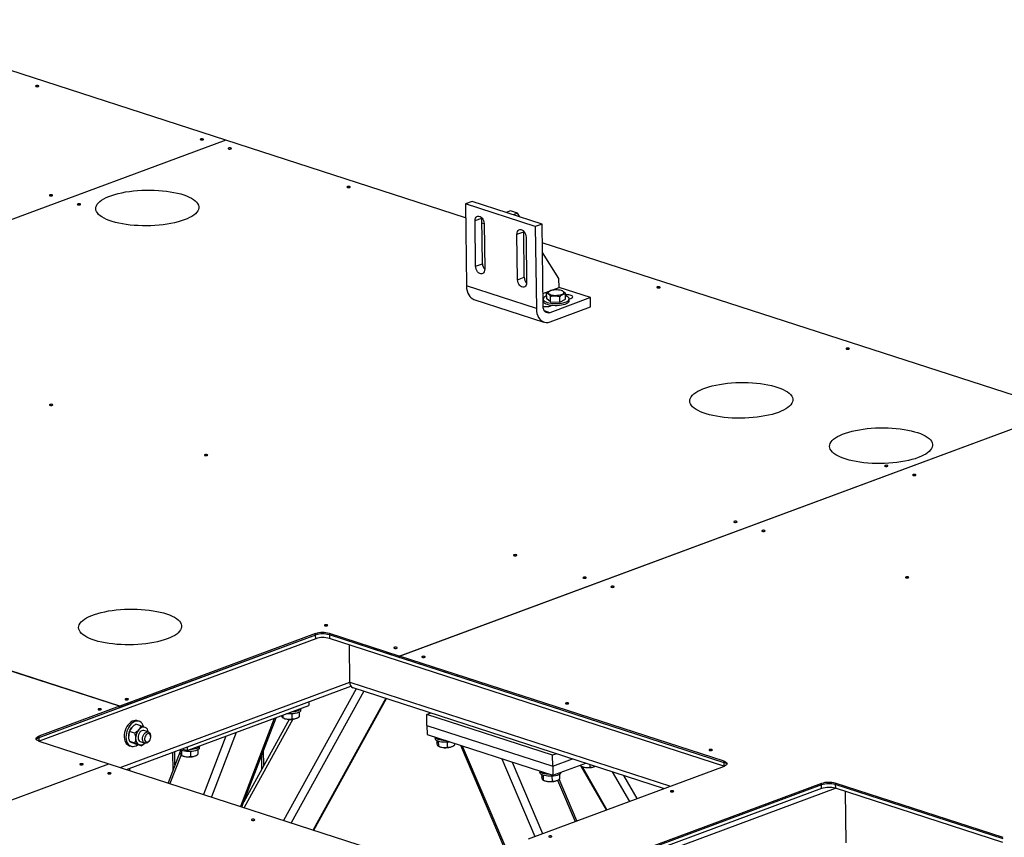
# Model space of a CAD drawing. Header units: millimetres. Extents: x 5 to 589, y 5 to 415.
# Tile 32 of 70: x 360 to 410, y 85 to 127. Entities that reach past the tile are written whole.
import ezdxf

# ---------------------------------------------------------------- set-up
doc = ezdxf.new("R2010")
doc.units = ezdxf.units.MM
doc.layers.add('TRAIT-FORT', color=4, linetype='Continuous', lineweight=25)

msp = doc.modelspace()

# ---------------------------------------------------------------- linework, layer by layer
at = {"layer": 'TRAIT-FORT', "color": 4, "linetype": 'Continuous', "lineweight": 25}
for p, q in [((370.166, 121.048), (351.035, 127.243)), ((370.166, 121.048), (325.696, 104.566)), ((370.174, 121.046), (325.703, 104.564)), ((370.166, 121.048), (370.166, 121.043)), ((382.502, 117.053), (370.174, 121.046)), ((382.841, 117.899), (382.493, 117.77)), ((386.088, 116.606), (382.493, 117.77)), ((382.493, 117.77), (382.548, 113.55)), ((386.436, 116.734), (382.841, 117.899)), ((382.988, 116.909), (383.335, 117.038)), ((383.335, 117.038), (383.335, 117.059)), ((383.366, 114.694), (383.335, 117.038)), ((384.807, 117.41), (384.594, 117.331)), ((385.167, 117.293), (384.807, 117.41)), ((385.167, 117.293), (384.954, 117.214)), ((385.285, 117.107), (385.167, 117.293)), ((383.018, 114.565), (382.988, 116.909)), ((383.455, 116.745), (383.338, 116.782)), ((383.455, 116.758), (383.486, 114.414)), ((386.436, 116.734), (386.088, 116.606)), ((386.088, 116.606), (386.144, 112.386)), ((386.491, 112.514), (386.436, 116.734)), ((385.145, 116.211), (385.492, 116.34)), ((385.175, 113.866), (385.145, 116.211)), ((385.492, 116.34), (385.492, 116.354)), ((385.523, 113.995), (385.492, 116.34)), ((385.612, 116.06), (385.643, 113.715)), ((413.137, 107.133), (386.448, 115.775)), ((387.305, 113.94), (386.455, 115.273)), ((383.018, 114.565), (383.366, 114.694)), ((385.175, 113.866), (385.523, 113.995)), ((386.144, 112.386), (382.548, 113.55)), ((386.483, 113.164), (387.311, 113.471)), ((387.311, 113.471), (387.305, 113.94)), ((388.929, 112.947), (387.311, 113.471)), ((386.676, 112.892), (386.672, 113.174)), ((386.848, 113.292), (386.831, 113.284)), ((386.868, 112.738), (386.865, 113.019)), ((387.356, 112.723), (387.352, 113.004)), ((387.499, 113.287), (387.468, 113.3)), ((387.65, 112.863), (387.647, 113.144)), ((382.935, 112.856), (386.53, 111.692)), ((386.488, 112.869), (386.49, 112.775)), ((386.514, 112.713), (386.489, 112.704)), ((386.868, 112.738), (386.676, 112.892)), ((388.929, 112.947), (386.845, 112.174)), ((386.851, 111.705), (388.935, 112.478)), ((386.868, 112.738), (387.356, 112.723)), ((386.88, 112.525), (386.969, 112.557)), ((386.917, 112.563), (386.918, 112.538)), ((387.356, 112.723), (387.65, 112.863)), ((387.838, 112.88), (387.923, 112.911)), ((387.839, 112.793), (387.838, 112.886)), ((388.935, 112.478), (388.929, 112.947)), ((386.845, 112.174), (386.559, 112.267)), ((379.089, 94.514), (413.137, 107.133)), ((379.096, 94.512), (413.144, 107.131)), ((364.704, 91.929), (325.696, 104.561)), ((364.711, 91.932), (325.703, 104.564)), ((374.787, 95.595), (360.543, 90.316)), ((374.79, 95.408), (360.568, 90.137)), ((374.787, 95.666), (364.711, 91.932)), ((374.787, 95.595), (364.712, 91.861)), ((374.787, 95.595), (374.787, 95.666)), ((374.79, 95.408), (374.787, 95.595)), ((379.089, 94.514), (375.493, 95.678)), ((375.493, 95.678), (375.494, 95.608)), ((379.09, 94.444), (375.494, 95.608)), ((395.807, 89.03), (375.494, 95.608)), ((375.494, 95.608), (375.497, 95.42)), ((395.796, 88.847), (375.497, 95.42)), ((376.547, 93.166), (376.522, 95.088)), ((379.09, 94.444), (379.089, 94.514)), ((379.09, 94.444), (379.097, 94.446)), ((395.807, 89.1), (379.096, 94.512)), ((379.097, 94.441), (379.096, 94.512)), ((395.807, 89.03), (379.097, 94.441)), ((364.734, 88.788), (376.547, 93.166)), ((365.06, 88.682), (376.606, 92.961)), ((376.875, 92.833), (373.142, 86.065)), ((377.27, 92.705), (373.537, 85.937)), ((376.547, 93.166), (393.04, 87.825)), ((376.702, 92.889), (392.713, 87.704)), ((378.395, 92.34), (374.662, 85.572)), ((374.699, 85.561), (378.432, 92.328)), ((364.704, 91.929), (360.542, 90.386)), ((364.705, 91.859), (360.543, 90.316)), ((364.705, 91.859), (364.704, 91.929)), ((364.712, 91.861), (364.705, 91.863)), ((364.712, 91.861), (364.711, 91.932)), ((368.179, 89.65), (374.433, 91.968)), ((374.032, 91.734), (374.031, 91.819)), ((374.43, 92.155), (374.433, 91.968)), ((365.708, 91.159), (365.618, 91.188)), ((372.662, 91.311), (370.923, 86.783)), ((370.993, 86.761), (372.753, 91.345)), ((373.431, 91.259), (371.091, 87.015)), ((373.613, 91.267), (371.107, 86.724)), ((373.102, 91.474), (373.104, 91.334)), ((373.111, 91.331), (373.178, 91.304)), ((373.558, 91.538), (373.562, 91.278)), ((373.798, 91.313), (373.821, 91.322)), ((373.941, 91.626), (373.944, 91.389)), ((380.507, 91.51), (380.717, 91.588)), ((386.978, 89.415), (380.507, 91.51)), ((380.514, 90.948), (380.507, 91.51)), ((365.8, 90.932), (365.546, 91.014)), ((366.185, 90.61), (365.952, 90.686)), ((380.514, 90.948), (386.986, 88.852)), ((380.514, 90.948), (380.52, 90.479)), ((360.542, 90.386), (360.543, 90.316)), ((360.543, 90.316), (360.545, 90.144)), ((365.17, 90.374), (365.17, 90.374)), ((365.473, 90.552), (365.219, 90.635)), ((366.303, 90.375), (366.301, 90.415)), ((370.167, 90.386), (369.02, 87.4)), ((370.695, 90.582), (369.423, 87.269)), ((380.52, 90.479), (386.992, 88.383)), ((380.928, 90.347), (380.929, 90.264)), ((360.554, 90.141), (364.149, 88.977)), ((365.202, 89.904), (365.292, 89.875)), ((365.48, 90.038), (365.226, 90.12)), ((365.813, 89.903), (365.559, 89.985)), ((365.767, 90.115), (366, 90.039)), ((366.209, 90.13), (366.234, 90.161)), ((367.815, 89.683), (367.817, 89.57)), ((367.908, 89.737), (368.179, 89.65)), ((368.176, 89.837), (368.179, 89.65)), ((368.729, 89.695), (368.732, 89.458)), ((368.821, 89.802), (368.82, 89.887)), ((372.12, 88.881), (372.11, 89.669)), ((381.023, 90.159), (381.025, 90.046)), ((381.097, 90.129), (381.101, 89.879)), ((381.107, 89.876), (381.174, 89.849)), ((381.555, 90.083), (381.558, 89.823)), ((381.794, 89.857), (381.817, 89.867)), ((381.939, 90.019), (381.94, 89.934)), ((382.234, 89.924), (384.48, 84.652)), ((382.332, 89.892), (384.553, 84.68)), ((367.816, 89.607), (367.196, 87.99)), ((367.862, 89.439), (367.294, 87.959)), ((367.427, 89.559), (367.439, 88.625)), ((367.549, 88.912), (367.54, 89.601)), ((367.889, 89.653), (367.893, 89.403)), ((367.899, 89.4), (367.967, 89.373)), ((368.347, 89.607), (368.351, 89.347)), ((368.586, 89.381), (368.609, 89.391)), ((372, 89.383), (372.009, 88.68)), ((384.367, 89.233), (386.068, 85.241)), ((387.189, 89.493), (386.978, 89.415)), ((386.986, 88.852), (386.978, 89.415)), ((386.986, 88.852), (388.003, 89.229)), ((330.449, 76.487), (364.149, 88.977)), ((330.456, 76.484), (364.157, 88.975)), ((364.149, 88.977), (364.149, 88.972)), ((364.157, 88.975), (380.867, 83.563)), ((365.204, 88.735), (365.205, 88.635)), ((384.901, 89.06), (386.466, 85.388)), ((385.743, 85.121), (395.819, 88.855)), ((386.986, 88.852), (386.992, 88.383)), ((386.992, 88.383), (388.681, 89.009)), ((388.437, 88.847), (389.73, 86.598)), ((388.438, 88.919), (388.439, 88.853)), ((388.446, 88.851), (388.513, 88.824)), ((388.494, 88.831), (389.769, 86.613)), ((388.895, 88.94), (388.897, 88.797)), ((389.133, 88.832), (389.156, 88.842)), ((395.807, 89.03), (395.807, 89.1)), ((395.81, 88.852), (395.807, 89.03)), ((386.321, 88.6), (386.322, 88.517)), ((386.416, 88.412), (386.418, 88.3)), ((386.49, 88.383), (386.493, 88.132)), ((386.948, 88.337), (386.951, 88.076)), ((388.225, 86.041), (387.315, 88.177)), ((387.33, 88.424), (387.333, 88.187)), ((387.422, 88.532), (387.422, 88.542)), ((390.051, 88.565), (390.927, 87.042)), ((390.634, 88.377), (391.318, 87.187)), ((400.817, 87.89), (383.445, 81.452)), ((400.819, 87.703), (383.47, 81.273)), ((383.833, 81.155), (401.529, 87.714)), ((386.5, 88.13), (386.567, 88.103)), ((387.187, 88.111), (387.21, 88.121)), ((387.228, 88.131), (388.133, 86.007)), ((400.816, 87.961), (389.698, 83.84)), ((400.817, 87.89), (389.699, 83.77)), ((400.817, 87.89), (400.816, 87.961)), ((400.819, 87.703), (400.817, 87.89)), ((410.151, 85.179), (401.523, 87.973)), ((401.523, 87.973), (401.524, 87.903)), ((410.152, 85.108), (401.524, 87.903)), ((401.524, 87.903), (401.526, 87.715)), ((410.141, 84.925), (401.526, 87.715)), ((402.038, 87.549), (402.073, 84.9))]:
    msp.add_line(p, q, dxfattribs=at)
at = {"layer": 'TRAIT-FORT', "color": 4, "linetype": 'Continuous', "lineweight": 25, "flags": 128}
for points in [[(360.528, 123.807), (360.546, 123.817), (360.552, 123.829), (360.545, 123.84), (360.526, 123.849), (360.498, 123.855), (360.465, 123.857), (360.433, 123.854), (360.405, 123.847), (360.387, 123.837), (360.382, 123.826), (360.389, 123.814), (360.407, 123.805), (360.435, 123.799), (360.468, 123.798), (360.5, 123.8), (360.528, 123.807)], [(368.994, 121.066), (369.012, 121.075), (369.018, 121.087), (369.011, 121.098), (368.992, 121.107), (368.965, 121.113), (368.932, 121.115), (368.899, 121.112), (368.872, 121.105), (368.854, 121.095), (368.848, 121.084), (368.855, 121.073), (368.874, 121.063), (368.902, 121.058), (368.935, 121.056), (368.967, 121.059), (368.994, 121.066)], [(370.433, 120.6), (370.45, 120.61), (370.456, 120.621), (370.449, 120.632), (370.43, 120.642), (370.403, 120.647), (370.37, 120.649), (370.338, 120.646), (370.31, 120.639), (370.292, 120.63), (370.286, 120.618), (370.293, 120.607), (370.312, 120.598), (370.34, 120.592), (370.373, 120.59), (370.405, 120.593), (370.433, 120.6)], [(376.544, 118.621), (376.562, 118.631), (376.568, 118.642), (376.561, 118.653), (376.542, 118.662), (376.514, 118.668), (376.482, 118.67), (376.449, 118.667), (376.422, 118.66), (376.404, 118.65), (376.398, 118.639), (376.405, 118.628), (376.424, 118.619), (376.452, 118.613), (376.485, 118.611), (376.517, 118.614), (376.544, 118.621)], [(361.235, 118.19), (361.253, 118.2), (361.259, 118.211), (361.252, 118.222), (361.233, 118.231), (361.205, 118.237), (361.173, 118.239), (361.14, 118.236), (361.113, 118.229), (361.095, 118.219), (361.089, 118.208), (361.096, 118.197), (361.115, 118.188), (361.143, 118.182), (361.176, 118.18), (361.208, 118.183), (361.235, 118.19)], [(368.033, 116.944), (367.876, 116.89), (367.708, 116.841), (367.53, 116.797), (367.342, 116.758), (367.146, 116.724), (366.943, 116.696), (366.735, 116.673), (366.522, 116.656), (366.308, 116.646), (366.092, 116.641), (365.876, 116.643), (365.661, 116.65), (365.45, 116.664), (365.244, 116.684), (365.043, 116.71), (364.85, 116.741), (364.665, 116.777), (364.489, 116.819), (364.325, 116.866), (364.173, 116.918), (364.033, 116.973), (363.908, 117.033), (363.797, 117.096), (363.702, 117.162), (363.623, 117.231), (363.561, 117.302), (363.516, 117.375), (363.488, 117.449), (363.478, 117.524), (363.485, 117.599), (363.51, 117.674), (363.552, 117.748), (363.612, 117.821), (363.688, 117.892), (363.78, 117.961), (363.888, 118.027), (364.011, 118.09), (364.148, 118.15), (364.298, 118.205), (364.461, 118.257), (364.634, 118.304), (364.818, 118.345), (365.01, 118.382), (365.209, 118.413), (365.415, 118.439), (365.625, 118.458), (365.839, 118.472), (366.055, 118.479), (366.271, 118.481), (366.486, 118.476), (366.699, 118.466), (366.908, 118.449), (367.112, 118.426), (367.309, 118.398), (367.498, 118.364), (367.679, 118.324), (367.849, 118.28), (368.007, 118.231), (368.153, 118.177), (368.286, 118.119), (368.404, 118.058), (368.507, 117.993), (368.594, 117.926), (368.665, 117.855), (368.718, 117.783), (368.755, 117.71), (368.774, 117.635), (368.776, 117.56), (368.759, 117.485), (368.726, 117.411), (368.675, 117.337), (368.607, 117.265), (368.523, 117.195), (368.422, 117.128), (368.307, 117.063), (368.176, 117.002), (368.033, 116.944)], [(362.673, 117.724), (362.691, 117.734), (362.697, 117.745), (362.69, 117.757), (362.671, 117.766), (362.643, 117.772), (362.611, 117.773), (362.578, 117.771), (362.551, 117.764), (362.533, 117.754), (362.527, 117.742), (362.534, 117.731), (362.553, 117.722), (362.581, 117.716), (362.614, 117.714), (362.646, 117.717), (362.673, 117.724)], [(382.988, 116.909), (382.993, 116.98), (383.013, 117.042), (383.044, 117.093), (383.085, 117.128), (383.135, 117.146), (383.189, 117.145), (383.246, 117.127), (383.3, 117.092), (383.351, 117.042), (383.394, 116.979), (383.426, 116.908), (383.447, 116.833), (383.455, 116.758)], [(385.145, 116.211), (385.151, 116.282), (385.17, 116.344), (385.201, 116.394), (385.242, 116.429), (385.292, 116.447), (385.346, 116.447), (385.403, 116.429), (385.458, 116.393), (385.508, 116.343), (385.551, 116.281), (385.584, 116.21), (385.604, 116.135), (385.612, 116.06)], [(383.486, 114.414), (383.48, 114.343), (383.461, 114.281), (383.43, 114.231), (383.388, 114.195), (383.339, 114.177), (383.284, 114.178), (383.228, 114.196), (383.173, 114.231), (383.123, 114.281), (383.08, 114.344), (383.047, 114.415), (383.026, 114.49), (383.018, 114.565)], [(382.548, 113.55), (382.557, 113.419), (382.58, 113.296), (382.616, 113.184), (382.665, 113.084), (382.726, 112.999), (382.797, 112.93), (382.878, 112.879), (382.935, 112.856)], [(385.643, 113.715), (385.637, 113.644), (385.618, 113.582), (385.587, 113.532), (385.545, 113.497), (385.496, 113.479), (385.441, 113.479), (385.385, 113.497), (385.33, 113.533), (385.28, 113.583), (385.237, 113.645), (385.204, 113.716), (385.183, 113.791), (385.175, 113.866)], [(392.488, 113.458), (392.506, 113.468), (392.512, 113.479), (392.505, 113.49), (392.486, 113.499), (392.458, 113.505), (392.426, 113.507), (392.393, 113.504), (392.366, 113.497), (392.348, 113.487), (392.342, 113.476), (392.349, 113.465), (392.368, 113.456), (392.396, 113.45), (392.428, 113.448), (392.461, 113.451), (392.488, 113.458)], [(386.674, 113.033), (386.632, 113.016), (386.571, 112.983), (386.526, 112.947), (386.498, 112.909), (386.488, 112.871), (386.497, 112.832), (386.524, 112.795), (386.568, 112.76), (386.629, 112.728), (386.704, 112.701), (386.792, 112.678), (386.89, 112.66), (386.995, 112.649), (387.105, 112.644), (387.216, 112.645), (387.326, 112.652), (387.432, 112.666), (387.53, 112.685), (387.618, 112.71), (387.694, 112.739), (387.756, 112.772), (387.801, 112.808), (387.829, 112.846), (387.838, 112.884), (387.829, 112.923), (387.802, 112.96), (387.758, 112.995), (387.698, 113.027), (387.648, 113.046)], [(386.836, 113.286), (386.793, 113.261), (386.765, 113.233), (386.755, 113.203), (386.763, 113.174), (386.788, 113.147), (386.829, 113.121), (386.884, 113.1), (386.951, 113.083), (387.028, 113.072), (387.11, 113.066), (387.195, 113.067), (387.277, 113.073), (387.355, 113.086), (387.424, 113.103), (387.482, 113.125), (387.525, 113.151), (387.552, 113.179), (387.563, 113.208), (387.555, 113.237), (387.53, 113.265), (387.489, 113.29), (387.434, 113.312), (387.366, 113.328), (387.29, 113.34), (387.208, 113.345), (387.123, 113.345), (387.04, 113.338), (386.963, 113.326), (386.894, 113.308), (386.836, 113.286)], [(387.923, 112.911), (387.97, 112.933), (388.001, 112.958), (388.014, 112.985), (388.008, 113.012), (387.983, 113.038), (387.941, 113.061), (387.885, 113.079), (387.817, 113.092), (387.742, 113.098), (387.664, 113.099), (387.647, 113.098)], [(386.49, 112.775), (386.498, 112.738), (386.525, 112.701), (386.57, 112.666), (386.63, 112.635), (386.705, 112.607), (386.793, 112.584), (386.891, 112.567), (386.996, 112.555), (387.106, 112.55), (387.218, 112.551), (387.328, 112.558), (387.433, 112.572), (387.531, 112.591), (387.62, 112.616), (387.695, 112.645), (387.757, 112.678), (387.802, 112.714), (387.83, 112.752), (387.839, 112.791), (387.839, 112.793)], [(386.845, 112.174), (386.777, 112.158), (386.711, 112.161), (386.651, 112.182), (386.597, 112.221), (386.553, 112.276), (386.52, 112.345), (386.499, 112.425), (386.491, 112.514)], [(386.144, 112.386), (386.152, 112.255), (386.175, 112.132), (386.211, 112.019), (386.261, 111.92), (386.321, 111.834), (386.393, 111.766), (386.473, 111.715), (386.561, 111.683), (386.654, 111.671), (386.752, 111.678), (386.851, 111.705)], [(402.226, 110.304), (402.244, 110.314), (402.25, 110.325), (402.243, 110.337), (402.224, 110.346), (402.196, 110.352), (402.164, 110.353), (402.131, 110.351), (402.104, 110.344), (402.086, 110.334), (402.08, 110.322), (402.087, 110.311), (402.106, 110.302), (402.134, 110.296), (402.167, 110.294), (402.199, 110.297), (402.226, 110.304)], [(398.592, 107.048), (398.436, 106.994), (398.268, 106.945), (398.089, 106.901), (397.901, 106.862), (397.705, 106.828), (397.502, 106.8), (397.294, 106.777), (397.082, 106.76), (396.867, 106.75), (396.651, 106.745), (396.435, 106.747), (396.221, 106.754), (396.01, 106.768), (395.803, 106.788), (395.603, 106.813), (395.409, 106.845), (395.224, 106.881), (395.049, 106.923), (394.885, 106.97), (394.732, 107.022), (394.593, 107.077), (394.468, 107.137), (394.357, 107.2), (394.262, 107.266), (394.183, 107.335), (394.12, 107.406), (394.075, 107.479), (394.047, 107.553), (394.037, 107.628), (394.044, 107.703), (394.069, 107.778), (394.112, 107.852), (394.171, 107.925), (394.247, 107.996), (394.34, 108.065), (394.448, 108.131), (394.571, 108.194), (394.708, 108.254), (394.858, 108.309), (395.02, 108.361), (395.194, 108.408), (395.377, 108.449), (395.569, 108.486), (395.769, 108.517), (395.975, 108.543), (396.185, 108.562), (396.399, 108.576), (396.614, 108.583), (396.831, 108.585), (397.046, 108.58), (397.258, 108.57), (397.467, 108.553), (397.671, 108.53), (397.869, 108.502), (398.058, 108.468), (398.238, 108.428), (398.408, 108.384), (398.567, 108.335), (398.713, 108.281), (398.845, 108.223), (398.963, 108.162), (399.066, 108.097), (399.153, 108.029), (399.224, 107.959), (399.278, 107.887), (399.314, 107.814), (399.334, 107.739), (399.335, 107.664), (399.319, 107.589), (399.285, 107.515), (399.234, 107.441), (399.166, 107.369), (399.082, 107.299), (398.982, 107.232), (398.866, 107.167), (398.736, 107.106), (398.592, 107.048)], [(361.239, 107.412), (361.257, 107.422), (361.263, 107.433), (361.255, 107.444), (361.237, 107.453), (361.209, 107.459), (361.176, 107.461), (361.144, 107.458), (361.116, 107.451), (361.098, 107.441), (361.093, 107.43), (361.1, 107.419), (361.118, 107.41), (361.146, 107.404), (361.179, 107.402), (361.211, 107.405), (361.239, 107.412)], [(405.783, 104.72), (405.626, 104.666), (405.458, 104.617), (405.28, 104.573), (405.092, 104.533), (404.896, 104.499), (404.693, 104.471), (404.485, 104.448), (404.272, 104.432), (404.058, 104.421), (403.841, 104.417), (403.626, 104.418), (403.411, 104.426), (403.2, 104.44), (402.994, 104.459), (402.793, 104.485), (402.6, 104.516), (402.415, 104.553), (402.239, 104.595), (402.075, 104.642), (401.923, 104.693), (401.783, 104.749), (401.658, 104.809), (401.547, 104.872), (401.452, 104.938), (401.373, 105.007), (401.311, 105.078), (401.266, 105.151), (401.238, 105.225), (401.227, 105.3), (401.235, 105.375), (401.26, 105.45), (401.302, 105.524), (401.361, 105.596), (401.438, 105.667), (401.53, 105.736), (401.638, 105.803), (401.761, 105.866), (401.898, 105.925), (402.048, 105.981), (402.211, 106.032), (402.384, 106.079), (402.568, 106.121), (402.76, 106.157), (402.959, 106.189), (403.165, 106.214), (403.375, 106.234), (403.589, 106.247), (403.805, 106.255), (404.021, 106.256), (404.236, 106.252), (404.449, 106.241), (404.658, 106.224), (404.862, 106.202), (405.059, 106.173), (405.248, 106.139), (405.429, 106.1), (405.599, 106.055), (405.757, 106.006), (405.903, 105.953), (406.035, 105.895), (406.154, 105.833), (406.257, 105.769), (406.344, 105.701), (406.414, 105.631), (406.468, 105.559), (406.505, 105.485), (406.524, 105.411), (406.525, 105.336), (406.509, 105.261), (406.476, 105.186), (406.425, 105.113), (406.357, 105.041), (406.272, 104.971), (406.172, 104.903), (406.057, 104.839), (405.926, 104.777), (405.783, 104.72)], [(369.21, 104.83), (369.228, 104.84), (369.234, 104.852), (369.227, 104.863), (369.208, 104.872), (369.181, 104.878), (369.148, 104.88), (369.116, 104.877), (369.088, 104.87), (369.07, 104.86), (369.064, 104.849), (369.071, 104.837), (369.09, 104.828), (369.118, 104.822), (369.151, 104.821), (369.183, 104.823), (369.21, 104.83)], [(404.205, 104.275), (404.223, 104.285), (404.229, 104.296), (404.222, 104.307), (404.203, 104.316), (404.176, 104.322), (404.143, 104.324), (404.11, 104.321), (404.083, 104.314), (404.065, 104.304), (404.059, 104.293), (404.066, 104.282), (404.085, 104.273), (404.113, 104.267), (404.146, 104.265), (404.178, 104.268), (404.205, 104.275)], [(405.644, 103.809), (405.661, 103.819), (405.667, 103.83), (405.66, 103.842), (405.641, 103.851), (405.614, 103.857), (405.581, 103.858), (405.549, 103.856), (405.521, 103.849), (405.503, 103.839), (405.497, 103.827), (405.504, 103.816), (405.523, 103.807), (405.551, 103.801), (405.584, 103.799), (405.616, 103.802), (405.644, 103.809)], [(396.446, 101.399), (396.464, 101.409), (396.47, 101.42), (396.463, 101.431), (396.444, 101.441), (396.416, 101.447), (396.384, 101.448), (396.351, 101.445), (396.324, 101.439), (396.306, 101.429), (396.3, 101.417), (396.307, 101.406), (396.326, 101.397), (396.354, 101.391), (396.387, 101.389), (396.419, 101.392), (396.446, 101.399)], [(397.884, 100.933), (397.902, 100.943), (397.908, 100.955), (397.901, 100.966), (397.882, 100.975), (397.854, 100.981), (397.822, 100.983), (397.789, 100.98), (397.762, 100.973), (397.744, 100.963), (397.738, 100.952), (397.745, 100.94), (397.764, 100.931), (397.792, 100.925), (397.825, 100.924), (397.857, 100.926), (397.884, 100.933)], [(385.114, 99.68), (385.132, 99.69), (385.138, 99.701), (385.131, 99.713), (385.112, 99.722), (385.084, 99.728), (385.052, 99.729), (385.019, 99.727), (384.992, 99.72), (384.974, 99.71), (384.968, 99.698), (384.975, 99.687), (384.994, 99.678), (385.022, 99.672), (385.055, 99.67), (385.087, 99.673), (385.114, 99.68)], [(388.687, 98.523), (388.705, 98.533), (388.711, 98.544), (388.704, 98.556), (388.685, 98.565), (388.657, 98.571), (388.624, 98.572), (388.592, 98.57), (388.565, 98.563), (388.547, 98.553), (388.541, 98.542), (388.548, 98.53), (388.567, 98.521), (388.595, 98.515), (388.627, 98.514), (388.66, 98.516), (388.687, 98.523)], [(405.275, 98.54), (405.293, 98.55), (405.299, 98.561), (405.292, 98.573), (405.273, 98.582), (405.245, 98.588), (405.212, 98.589), (405.18, 98.587), (405.152, 98.58), (405.135, 98.57), (405.129, 98.558), (405.136, 98.547), (405.155, 98.538), (405.182, 98.532), (405.215, 98.53), (405.247, 98.533), (405.275, 98.54)], [(390.125, 98.058), (390.143, 98.067), (390.149, 98.079), (390.142, 98.09), (390.123, 98.099), (390.095, 98.105), (390.063, 98.107), (390.03, 98.104), (390.003, 98.097), (389.985, 98.087), (389.979, 98.076), (389.986, 98.065), (390.005, 98.055), (390.033, 98.05), (390.065, 98.048), (390.098, 98.051), (390.125, 98.058)], [(367.15, 95.395), (366.994, 95.341), (366.826, 95.292), (366.647, 95.248), (366.459, 95.208), (366.263, 95.175), (366.06, 95.146), (365.852, 95.124), (365.64, 95.107), (365.425, 95.096), (365.209, 95.092), (364.993, 95.093), (364.779, 95.101), (364.568, 95.115), (364.361, 95.135), (364.161, 95.16), (363.967, 95.191), (363.782, 95.228), (363.607, 95.27), (363.442, 95.317), (363.29, 95.368), (363.151, 95.424), (363.025, 95.484), (362.915, 95.547), (362.82, 95.613), (362.741, 95.682), (362.678, 95.753), (362.633, 95.826), (362.605, 95.9), (362.595, 95.975), (362.602, 96.05), (362.627, 96.125), (362.669, 96.199), (362.729, 96.272), (362.805, 96.343), (362.898, 96.411), (363.006, 96.478), (363.129, 96.541), (363.266, 96.6), (363.416, 96.656), (363.578, 96.707), (363.752, 96.754), (363.935, 96.796), (364.127, 96.833), (364.327, 96.864), (364.532, 96.889), (364.743, 96.909), (364.957, 96.922), (365.172, 96.93), (365.388, 96.932), (365.604, 96.927), (365.816, 96.916), (366.025, 96.899), (366.229, 96.877), (366.426, 96.848), (366.616, 96.814), (366.796, 96.775), (366.966, 96.731), (367.124, 96.681), (367.27, 96.628), (367.403, 96.57), (367.521, 96.509), (367.624, 96.444), (367.711, 96.376), (367.782, 96.306), (367.836, 96.234), (367.872, 96.161), (367.891, 96.086), (367.893, 96.011), (367.877, 95.936), (367.843, 95.862), (367.792, 95.788), (367.724, 95.716), (367.64, 95.646), (367.54, 95.578), (367.424, 95.514), (367.294, 95.452), (367.15, 95.395)], [(375.386, 96.075), (375.404, 96.085), (375.41, 96.096), (375.403, 96.107), (375.384, 96.116), (375.356, 96.122), (375.324, 96.124), (375.291, 96.121), (375.264, 96.114), (375.246, 96.104), (375.24, 96.093), (375.247, 96.082), (375.266, 96.073), (375.294, 96.067), (375.327, 96.065), (375.359, 96.068), (375.386, 96.075)], [(378.959, 94.918), (378.977, 94.928), (378.983, 94.939), (378.976, 94.95), (378.957, 94.959), (378.929, 94.965), (378.897, 94.967), (378.864, 94.964), (378.837, 94.957), (378.819, 94.947), (378.813, 94.936), (378.82, 94.925), (378.839, 94.916), (378.867, 94.91), (378.899, 94.908), (378.932, 94.911), (378.959, 94.918)], [(380.397, 94.452), (380.415, 94.462), (380.421, 94.473), (380.414, 94.485), (380.395, 94.494), (380.367, 94.5), (380.335, 94.501), (380.302, 94.499), (380.275, 94.492), (380.257, 94.482), (380.251, 94.47), (380.258, 94.459), (380.277, 94.45), (380.305, 94.444), (380.338, 94.442), (380.37, 94.445), (380.397, 94.452)], [(365.13, 92.274), (365.148, 92.283), (365.154, 92.295), (365.147, 92.306), (365.128, 92.315), (365.1, 92.321), (365.068, 92.323), (365.035, 92.32), (365.008, 92.313), (364.99, 92.303), (364.984, 92.292), (364.991, 92.281), (365.01, 92.271), (365.038, 92.266), (365.071, 92.264), (365.103, 92.267), (365.13, 92.274)], [(363.741, 91.758), (363.759, 91.768), (363.765, 91.78), (363.757, 91.791), (363.739, 91.8), (363.711, 91.806), (363.678, 91.808), (363.646, 91.805), (363.618, 91.798), (363.6, 91.788), (363.595, 91.777), (363.602, 91.766), (363.62, 91.756), (363.648, 91.75), (363.681, 91.749), (363.713, 91.752), (363.741, 91.758)], [(373.993, 91.756), (373.949, 91.725), (373.889, 91.697), (373.817, 91.673), (373.734, 91.654), (373.643, 91.64), (373.546, 91.632), (373.523, 91.63)], [(374.031, 91.819), (374.021, 91.789), (373.993, 91.756)], [(387.788, 92.059), (387.805, 92.069), (387.811, 92.08), (387.804, 92.091), (387.785, 92.101), (387.758, 92.106), (387.725, 92.108), (387.693, 92.105), (387.665, 92.098), (387.647, 92.089), (387.641, 92.077), (387.648, 92.066), (387.667, 92.057), (387.695, 92.051), (387.728, 92.049), (387.76, 92.052), (387.788, 92.059)], [(365.618, 91.188), (365.585, 91.197), (365.511, 91.202), (365.434, 91.19), (365.357, 91.16), (365.281, 91.113), (365.208, 91.05), (365.141, 90.974), (365.082, 90.887), (365.031, 90.79), (364.991, 90.686), (364.962, 90.579), (364.945, 90.47), (364.941, 90.364), (364.95, 90.263), (364.971, 90.169), (365.004, 90.086), (365.049, 90.015), (365.103, 89.959), (365.165, 89.918), (365.202, 89.904)], [(373.994, 91.662), (373.95, 91.631), (373.891, 91.603), (373.818, 91.579), (373.735, 91.56), (373.644, 91.546), (373.547, 91.538), (373.449, 91.536), (373.351, 91.54), (373.293, 91.545)], [(365.941, 90.885), (365.938, 90.894), (365.905, 90.977), (365.861, 91.048), (365.807, 91.104), (365.744, 91.144), (365.675, 91.168), (365.601, 91.173), (365.524, 91.16), (365.447, 91.13), (365.371, 91.084), (365.298, 91.021), (365.231, 90.945), (365.172, 90.858), (365.121, 90.761), (365.08, 90.657), (365.051, 90.55), (365.035, 90.441), (365.031, 90.335), (365.039, 90.234), (365.061, 90.14), (365.094, 90.057), (365.138, 89.986), (365.193, 89.93), (365.255, 89.889), (365.324, 89.866), (365.398, 89.861), (365.475, 89.873), (365.553, 89.903)], [(365.952, 90.686), (365.945, 90.688), (365.895, 90.691), (365.842, 90.676), (365.791, 90.644), (365.744, 90.597), (365.705, 90.537), (365.675, 90.468), (365.656, 90.396), (365.651, 90.323)], [(360.554, 90.141), (360.491, 90.166), (360.443, 90.196), (360.413, 90.228), (360.402, 90.261), (360.41, 90.295), (360.436, 90.328), (360.481, 90.359), (360.542, 90.386)], [(366.097, 90.043), (366.045, 90.033), (365.996, 90.041), (365.953, 90.067), (365.919, 90.109), (365.896, 90.164), (365.885, 90.23), (365.887, 90.302), (365.903, 90.375), (365.93, 90.445), (365.967, 90.507), (366.013, 90.558), (366.063, 90.594), (366.115, 90.614), (366.166, 90.615), (366.212, 90.598), (366.251, 90.564), (366.28, 90.514), (366.297, 90.453), (366.301, 90.415)], [(366.15, 90.096), (366.193, 90.121), (366.234, 90.161), (366.267, 90.213), (366.29, 90.272), (366.302, 90.335), (366.301, 90.395), (366.288, 90.448), (366.263, 90.489), (366.229, 90.516), (366.188, 90.526), (366.144, 90.518), (366.1, 90.493), (366.06, 90.454), (366.027, 90.402), (366.003, 90.342), (365.992, 90.28), (365.992, 90.22), (366.006, 90.167), (366.03, 90.125), (366.065, 90.098), (366.105, 90.089), (366.15, 90.096)], [(381.462, 90.174), (381.444, 90.174), (381.347, 90.178), (381.253, 90.188), (381.167, 90.204), (381.091, 90.225), (381.028, 90.25), (380.978, 90.279), (380.945, 90.311), (380.929, 90.344), (380.929, 90.346)], [(381.696, 90.098), (381.64, 90.09), (381.544, 90.082), (381.445, 90.08), (381.348, 90.084), (381.255, 90.094), (381.169, 90.11), (381.092, 90.131), (381.029, 90.156), (380.98, 90.185), (380.946, 90.217), (380.93, 90.251), (380.929, 90.264)], [(365.553, 89.903), (365.629, 89.95), (365.64, 89.959)], [(368.783, 89.731), (368.739, 89.7), (368.679, 89.672), (368.607, 89.648), (368.524, 89.628), (368.432, 89.614), (368.336, 89.606), (368.237, 89.604), (368.14, 89.608), (368.047, 89.618), (367.961, 89.634), (367.885, 89.655), (367.821, 89.68), (367.793, 89.695)], [(368.781, 89.825), (368.737, 89.794), (368.678, 89.766), (368.606, 89.742), (368.523, 89.722), (368.431, 89.708), (368.335, 89.7), (368.312, 89.699)], [(368.819, 89.887), (368.809, 89.858), (368.781, 89.825)], [(395.178, 89.666), (395.196, 89.676), (395.202, 89.687), (395.195, 89.698), (395.176, 89.707), (395.148, 89.713), (395.115, 89.715), (395.083, 89.712), (395.056, 89.705), (395.038, 89.695), (395.032, 89.684), (395.039, 89.673), (395.058, 89.664), (395.086, 89.658), (395.118, 89.656), (395.151, 89.659), (395.178, 89.666)], [(362.804, 88.93), (362.822, 88.94), (362.828, 88.951), (362.821, 88.963), (362.802, 88.972), (362.774, 88.978), (362.741, 88.979), (362.709, 88.977), (362.682, 88.97), (362.664, 88.96), (362.658, 88.948), (362.665, 88.937), (362.684, 88.928), (362.711, 88.922), (362.744, 88.92), (362.776, 88.923), (362.804, 88.93)], [(395.807, 89.1), (395.87, 89.075), (395.918, 89.046), (395.948, 89.014), (395.959, 88.98), (395.951, 88.946), (395.924, 88.913), (395.879, 88.882), (395.819, 88.855)], [(364.242, 88.464), (364.26, 88.474), (364.266, 88.486), (364.259, 88.497), (364.24, 88.506), (364.212, 88.512), (364.179, 88.514), (364.147, 88.511), (364.12, 88.504), (364.102, 88.494), (364.096, 88.483), (364.103, 88.472), (364.122, 88.462), (364.15, 88.456), (364.182, 88.455), (364.215, 88.458), (364.242, 88.464)], [(386.854, 88.427), (386.837, 88.428), (386.739, 88.432), (386.646, 88.442), (386.56, 88.457), (386.484, 88.478), (386.42, 88.504), (386.371, 88.533), (386.338, 88.564), (386.322, 88.598), (386.322, 88.6)], [(387.383, 88.461), (387.339, 88.43), (387.28, 88.401), (387.208, 88.377), (387.124, 88.358), (387.033, 88.344), (386.937, 88.336), (386.838, 88.334), (386.741, 88.338), (386.647, 88.348), (386.561, 88.364), (386.485, 88.384), (386.422, 88.41), (386.372, 88.439), (386.339, 88.471), (386.323, 88.504), (386.322, 88.517)], [(393.184, 87.537), (393.202, 87.546), (393.208, 87.558), (393.201, 87.569), (393.182, 87.578), (393.155, 87.584), (393.122, 87.586), (393.089, 87.583), (393.062, 87.576), (393.044, 87.566), (393.038, 87.555), (393.045, 87.544), (393.064, 87.534), (393.092, 87.529), (393.125, 87.527), (393.157, 87.53), (393.184, 87.537)], [(371.632, 86.071), (371.65, 86.081), (371.656, 86.093), (371.649, 86.104), (371.63, 86.113), (371.602, 86.119), (371.57, 86.12), (371.537, 86.118), (371.51, 86.111), (371.492, 86.101), (371.486, 86.09), (371.493, 86.078), (371.512, 86.069), (371.54, 86.063), (371.573, 86.062), (371.605, 86.064), (371.632, 86.071)], [(386.924, 85.216), (386.942, 85.226), (386.948, 85.237), (386.941, 85.249), (386.922, 85.258), (386.894, 85.264), (386.861, 85.265), (386.829, 85.263), (386.802, 85.256), (386.784, 85.246), (386.778, 85.234), (386.785, 85.223), (386.804, 85.214), (386.832, 85.208), (386.864, 85.206), (386.897, 85.209), (386.924, 85.216)]]:
    msp.add_lwpolyline(points, dxfattribs=at)
at = {"layer": 'TRAIT-FORT', "color": 4, "linetype": 'Continuous', "lineweight": 25}
for centre, radius, start, end in [((383.826, 114.702), 0.46, 181.0461, 222.3016), ((385.983, 114.004), 0.46, 181.0461, 222.3016), ((386.635, 113.292), 0.805, 259.698, 287.7096), ((375.16, 94.5), 1.224, 74.2166, 107.7837), ((375.161, 94.43), 1.224, 74.2166, 107.7837), ((375.164, 94.242), 1.224, 74.2166, 107.7837), ((376.818, 93.135), 0.273, 173.5386, 244.7364), ((373.942, 91.737), 0.0908, 305.3311, 358.2065), ((373.476, 92.189), 0.934, 251.3662, 290.1346), ((365.862, 90.399), 0.692, 140.2458, 180.3659), ((366.221, 90.283), 0.692, 140.2458, 180.3659), ((365.94, 90.556), 0.302, 74.7294, 145.9428), ((365.889, 90.585), 0.293, 5.7393, 63.5932), ((360.608, 90.078), 0.246, 105.2838, 142.4967), ((365.863, 90.246), 0.336, 174.5526, 240.7524), ((365.848, 90.297), 0.199, 172.3987, 245.8764), ((365.779, 90.231), 0.289, 253.9339, 318.808), ((365.989, 90.299), 0.277, 292.8316, 322.4104), ((368.73, 89.805), 0.0908, 305.3311, 358.2065), ((381.473, 90.734), 0.934, 251.3662, 290.1346), ((368.265, 90.258), 0.934, 251.3662, 290.1346), ((388.811, 89.709), 0.934, 251.3662, 290.1346), ((395.763, 88.799), 0.235, 37.6453, 79.1434), ((387.331, 88.535), 0.0908, 305.3311, 358.2065), ((386.866, 88.988), 0.934, 251.3662, 290.1346), ((401.19, 86.795), 1.224, 74.2166, 107.7837), ((401.191, 86.724), 1.224, 74.2166, 107.7837), ((401.193, 86.537), 1.224, 74.2166, 107.7837)]:
    msp.add_arc(centre, radius, start, end, dxfattribs=at)
for points, knots in [([(386.672, 113.174), (386.71, 113.207), (386.762, 113.253), (386.816, 113.276), (386.831, 113.282)], [0, 0, 0, 0, 0.715047, 1, 1, 1, 1]), ([(386.865, 113.019), (386.848, 113.043), (386.814, 113.091), (386.764, 113.139), (386.716, 113.166), (386.687, 113.171), (386.672, 113.174)], [0, 0, 0, 0, 0.264605, 0.534948, 0.765343, 1, 1, 1, 1]), ([(386.865, 113.019), (386.907, 113.028), (386.992, 113.046), (387.119, 113.05), (387.24, 113.035), (387.314, 113.015), (387.352, 113.004)], [0, 0, 0, 0, 0.2646049, 0.5349477, 0.7653431, 1, 1, 1, 1]), ([(387.352, 113.004), (387.389, 113.036), (387.451, 113.089), (387.541, 113.13), (387.602, 113.142), (387.637, 113.143), (387.647, 113.144)], [0, 0, 0, 0, 0.385549, 0.637642, 0.896546, 1, 1, 1, 1]), ([(387.499, 113.286), (387.501, 113.286), (387.52, 113.281), (387.554, 113.255), (387.602, 113.207), (387.632, 113.165), (387.647, 113.144)], [0, 0, 0, 0, 0.036028, 0.390399, 0.692407, 1, 1, 1, 1]), ([(373.104, 91.334), (373.098, 91.338), (373.085, 91.347), (373.065, 91.383), (373.051, 91.421), (373.044, 91.447), (373.042, 91.452)], [0, 0, 0, 0, 0.323325, 0.653661, 0.935184, 1, 1, 1, 1]), ([(373.104, 91.334), (373.144, 91.319), (373.225, 91.288), (373.344, 91.266), (373.457, 91.263), (373.527, 91.273), (373.562, 91.278)], [0, 0, 0, 0, 0.264605, 0.534948, 0.765343, 1, 1, 1, 1]), ([(373.562, 91.278), (373.611, 91.278), (373.691, 91.278), (373.808, 91.314), (373.886, 91.353), (373.931, 91.381), (373.944, 91.389)], [0, 0, 0, 0, 0.385549, 0.637642, 0.896546, 1, 1, 1, 1]), ([(365.219, 90.635), (365.229, 90.665), (365.249, 90.726), (365.292, 90.796), (365.323, 90.833), (365.33, 90.841)], [0, 0, 0, 0, 0.432385, 0.879554, 1, 1, 1, 1]), ([(365.33, 90.841), (365.361, 90.874), (365.424, 90.938), (365.506, 90.989), (365.546, 91.014)], [0, 0, 0, 0, 0.504, 1, 1, 1, 1]), ([(365.689, 90.725), (365.657, 90.693), (365.594, 90.628), (365.513, 90.578), (365.473, 90.552)], [0, 0, 0, 0, 0.504, 1, 1, 1, 1]), ([(365.8, 90.932), (365.79, 90.902), (365.769, 90.841), (365.727, 90.771), (365.696, 90.733), (365.689, 90.725)], [0, 0, 0, 0, 0.432385, 0.879554, 1, 1, 1, 1]), ([(365.8, 90.932), (365.835, 90.919), (365.906, 90.892), (365.978, 90.864), (366.012, 90.85), (366.019, 90.847)], [0, 0, 0, 0, 0.4323851, 0.8795539, 1, 1, 1, 1]), ([(365.17, 90.395), (365.17, 90.399), (365.169, 90.435), (365.176, 90.5), (365.195, 90.575), (365.212, 90.618), (365.219, 90.635)], [0, 0, 0, 0, 0.0483686, 0.3993299, 0.7629647, 1, 1, 1, 1]), ([(365.226, 90.12), (365.215, 90.154), (365.194, 90.216), (365.174, 90.308), (365.171, 90.366), (365.17, 90.395)], [0, 0, 0, 0, 0.370457, 0.681018, 1, 1, 1, 1]), ([(365.473, 90.552), (365.48, 90.531), (365.498, 90.478), (365.52, 90.39), (365.528, 90.319), (365.529, 90.282), (365.529, 90.278)], [0, 0, 0, 0, 0.237039, 0.589019, 0.951631, 1, 1, 1, 1]), ([(365.529, 90.278), (365.528, 90.251), (365.527, 90.195), (365.509, 90.114), (365.49, 90.065), (365.48, 90.038)], [0, 0, 0, 0, 0.30999, 0.629546, 1, 1, 1, 1]), ([(365.226, 90.12), (365.236, 90.115), (365.258, 90.104), (365.301, 90.086), (365.333, 90.073), (365.34, 90.07)], [0, 0, 0, 0, 0.432385, 0.879554, 1, 1, 1, 1]), ([(365.34, 90.07), (365.372, 90.057), (365.436, 90.032), (365.518, 90.001), (365.559, 89.985)], [0, 0, 0, 0, 0.504, 1, 1, 1, 1]), ([(365.699, 89.954), (365.667, 89.966), (365.603, 89.992), (365.52, 90.023), (365.48, 90.038)], [0, 0, 0, 0, 0.504, 1, 1, 1, 1]), ([(365.813, 89.903), (365.803, 89.908), (365.781, 89.919), (365.738, 89.938), (365.706, 89.951), (365.699, 89.954)], [0, 0, 0, 0, 0.4323851, 0.8795539, 1, 1, 1, 1]), ([(365.813, 89.903), (365.848, 89.925), (365.915, 89.966), (365.969, 90.017), (365.995, 90.041)], [0, 0, 0, 0, 0.528719, 1, 1, 1, 1]), ([(381.101, 89.879), (381.094, 89.883), (381.081, 89.891), (381.062, 89.927), (381.043, 89.98), (381.031, 90.024), (381.025, 90.046)], [0, 0, 0, 0, 0.264605, 0.534948, 0.765343, 1, 1, 1, 1]), ([(381.101, 89.879), (381.14, 89.863), (381.221, 89.833), (381.34, 89.811), (381.454, 89.808), (381.523, 89.818), (381.558, 89.823)], [0, 0, 0, 0, 0.264605, 0.534948, 0.765343, 1, 1, 1, 1]), ([(381.558, 89.823), (381.607, 89.822), (381.688, 89.822), (381.804, 89.858), (381.883, 89.898), (381.928, 89.926), (381.94, 89.934)], [0, 0, 0, 0, 0.385549, 0.637642, 0.896546, 1, 1, 1, 1]), ([(367.893, 89.403), (367.886, 89.407), (367.873, 89.415), (367.854, 89.451), (367.835, 89.504), (367.823, 89.548), (367.817, 89.57)], [0, 0, 0, 0, 0.264605, 0.534948, 0.765343, 1, 1, 1, 1]), ([(367.893, 89.403), (367.933, 89.387), (368.013, 89.357), (368.132, 89.335), (368.246, 89.332), (368.315, 89.342), (368.351, 89.347)], [0, 0, 0, 0, 0.264605, 0.534948, 0.765343, 1, 1, 1, 1]), ([(368.351, 89.347), (368.399, 89.346), (368.48, 89.346), (368.597, 89.382), (368.675, 89.422), (368.72, 89.45), (368.732, 89.458)], [0, 0, 0, 0, 0.385549, 0.637642, 0.896546, 1, 1, 1, 1]), ([(388.439, 88.853), (388.433, 88.857), (388.42, 88.865), (388.407, 88.892), (388.4, 88.905)], [0, 0, 0, 0, 0.511372, 1, 1, 1, 1]), ([(388.439, 88.853), (388.479, 88.838), (388.56, 88.808), (388.679, 88.785), (388.792, 88.783), (388.862, 88.792), (388.897, 88.797)], [0, 0, 0, 0, 0.264605, 0.534948, 0.765343, 1, 1, 1, 1]), ([(388.897, 88.797), (388.946, 88.798), (389.026, 88.798), (389.12, 88.824), (389.161, 88.845), (389.171, 88.851)], [0, 0, 0, 0, 0.5389732, 0.891382, 1, 1, 1, 1]), ([(386.493, 88.132), (386.487, 88.136), (386.474, 88.145), (386.454, 88.181), (386.435, 88.234), (386.424, 88.277), (386.418, 88.3)], [0, 0, 0, 0, 0.264605, 0.534948, 0.765343, 1, 1, 1, 1]), ([(386.951, 88.076), (387, 88.076), (387.081, 88.076), (387.197, 88.112), (387.275, 88.151), (387.32, 88.179), (387.333, 88.187)], [0, 0, 0, 0, 0.385549, 0.637642, 0.896546, 1, 1, 1, 1]), ([(386.493, 88.132), (386.533, 88.117), (386.614, 88.086), (386.733, 88.064), (386.847, 88.061), (386.916, 88.071), (386.951, 88.076)], [0, 0, 0, 0, 0.264605, 0.534948, 0.765343, 1, 1, 1, 1])]:
    msp.add_open_spline(points, degree=3, knots=knots, dxfattribs=at)

doc.saveas('drawing.dxf')
